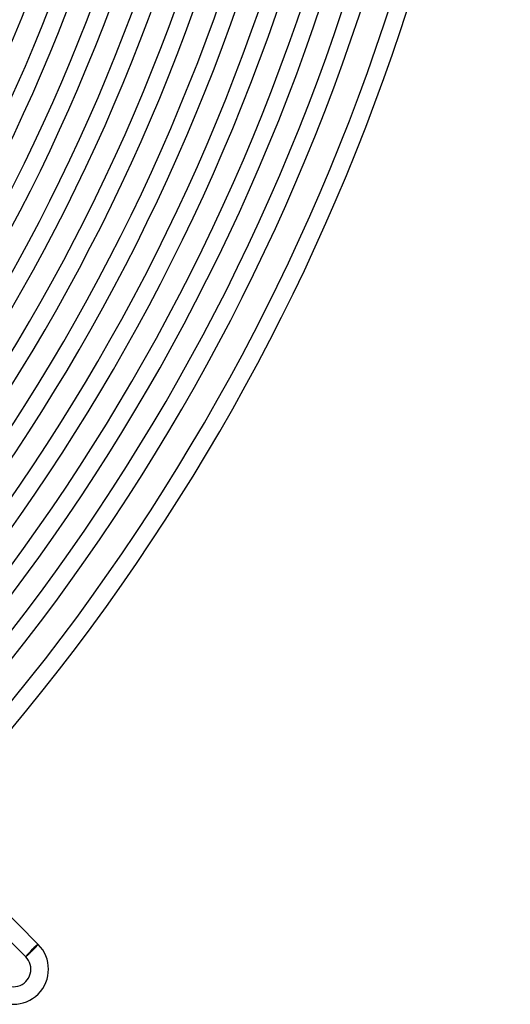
# Model space of a CAD drawing. Header units: millimetres. Extents: x -535 to 535, y -535 to 535.
# Tile 84 of 106: x 378 to 490, y -376 to -152. Entities that reach past the tile are written whole.
import ezdxf

# ---------------------------------------------------------------- set-up
doc = ezdxf.new("R2010")
doc.units = ezdxf.units.MM
doc.layers.add('HIDDEN', color=7, linetype='Continuous')
doc.layers.add('THICK', color=7, linetype='Continuous')

msp = doc.modelspace()

# ---------------------------------------------------------------- linework, layer by layer
at = {"layer": 'HIDDEN'}
for p, q in [((381.82, -363.55), (381.87, -363.49)), ((381.87, -363.49), (381.93, -363.43)), ((381.93, -363.43), (381.98, -363.37)), ((381.98, -363.37), (382.04, -363.32)), ((382.04, -363.32), (382.09, -363.27)), ((382.09, -363.27), (382.14, -363.21)), ((382.14, -363.21), (382.18, -363.17)), ((382.18, -363.17), (382.23, -363.12)), ((382.23, -363.12), (382.27, -363.07)), ((382.27, -363.07), (382.31, -363.03)), ((382.31, -363.03), (382.34, -362.99)), ((382.34, -362.99), (382.38, -362.96)), ((382.38, -362.96), (382.41, -362.92)), ((382.41, -362.92), (382.43, -362.89)), ((382.43, -362.89), (382.46, -362.86)), ((382.46, -362.86), (382.48, -362.84)), ((382.48, -362.84), (382.5, -362.82)), ((382.5, -362.82), (382.52, -362.8)), ((382.52, -362.8), (382.53, -362.78)), ((382.53, -362.78), (382.54, -362.77)), ((382.54, -362.76), (382.55, -362.75)), ((382.55, -362.75), (382.54, -362.75)), ((382.54, -362.77), (382.54, -362.76)), ((379.72, -365.57), (379.72, -365.57)), ((379.72, -365.57), (379.73, -365.57)), ((379.73, -365.57), (379.75, -365.56)), ((379.73, -365.57), (379.73, -365.57)), ((379.75, -365.56), (379.76, -365.54)), ((379.76, -365.54), (379.78, -365.53)), ((379.78, -365.53), (379.8, -365.51)), ((379.8, -365.51), (379.83, -365.49)), ((379.83, -365.49), (379.85, -365.47)), ((379.85, -365.47), (379.88, -365.44)), ((379.88, -365.44), (379.91, -365.41)), ((379.91, -365.41), (379.95, -365.38)), ((379.95, -365.38), (379.98, -365.35)), ((379.98, -365.35), (380.02, -365.31)), ((380.02, -365.31), (380.07, -365.27)), ((380.07, -365.27), (380.11, -365.23)), ((380.11, -365.23), (380.16, -365.19)), ((380.16, -365.19), (380.21, -365.14)), ((380.21, -365.14), (380.26, -365.09)), ((380.26, -365.09), (380.31, -365.04)), ((380.31, -365.04), (380.36, -364.99)), ((380.36, -364.99), (380.42, -364.94)), ((380.42, -364.94), (380.48, -364.88)), ((380.48, -364.88), (380.53, -364.82)), ((380.53, -364.82), (380.6, -364.77)), ((380.6, -364.77), (380.66, -364.71)), ((380.66, -364.71), (380.72, -364.65)), ((380.72, -364.65), (380.78, -364.58)), ((380.78, -364.58), (380.85, -364.52)), ((380.85, -364.52), (380.91, -364.46)), ((380.91, -364.46), (380.97, -364.4)), ((380.97, -364.4), (381.04, -364.33)), ((381.04, -364.33), (381.11, -364.27)), ((381.11, -364.27), (381.17, -364.2)), ((381.17, -364.2), (381.24, -364.13)), ((381.24, -364.13), (381.31, -364.07)), ((381.31, -364.07), (381.37, -364)), ((381.37, -364), (381.44, -363.93)), ((381.44, -363.93), (381.5, -363.87)), ((381.5, -363.87), (381.57, -363.8)), ((381.57, -363.8), (381.63, -363.74)), ((381.63, -363.74), (381.69, -363.67)), ((381.69, -363.67), (381.76, -363.61)), ((381.76, -363.61), (381.82, -363.55))]:
    msp.add_line(p, q, dxfattribs=at)
at = {"layer": 'THICK'}
for p, q in [((382.54, -362.75), (357.8, -338)), ((379.72, -365.57), (354.97, -340.83)), ((382.54, -362.75), (379.72, -365.57))]:
    msp.add_line(p, q, dxfattribs=at)
for centre, radius, start, end in [((0, 0), 381, 315.3008, 359.6993), ((0, 0), 386, 315.2832, 359.7168), ((0, 0), 390, 315.2938, 359.7062), ((0, 0), 395, 315.2719, 359.7281), ((0, 0), 399, 315.2872, 359.7128), ((0, 0), 404, 315.2604, 359.7396), ((0, 0), 408, 315.2809, 359.7191), ((0, 0), 413, 315.2485, 359.7515), ((0, 0), 417, 315.2748, 359.7252), ((0, 0), 422, 315.2362, 359.7638), ((0, 0), 426, 315.269, 359.731), ((0, 0), 431, 315.2236, 359.7764), ((0, 0), 435, 315.2635, 359.7366), ((0, 0), 440, 315.2104, 359.7896), ((0, 0), 444, 315.2581, 359.7419), ((0, 0), 449, 315.1966, 359.8034), ((0, 0), 453, 315.253, 359.747), ((0, 0), 458, 315.1821, 359.8179), ((0, 0), 462, 315.248, 359.752), ((0, 0), 467, 315.1667, 359.8333), ((0, 0), 471, 315.2433, 359.7567), ((0, 0), 476, 315.15, 359.85), ((0, 0), 480, 315.2387, 359.7612), ((0, 0), 486, 315.2168, 359.7833), ((0, 0), 490, 315.2335, 359.7665), ((376.89, -368.4), 8, 224.9999, 44.9999), ((376.89, -368.4), 4, 224.9998, 44.9999)]:
    msp.add_arc(centre, radius, start, end, dxfattribs=at)
for major_axis, start_param, end_param in [((-1.34, -1.34), 3.141593, 6.283185), ((-1.41, -1.41), 3.141593, 4.712389), ((-1.41, -1.41), -1.570796, 0)]:
    msp.add_ellipse((381.13, -364.16), major_axis=major_axis, ratio=0.05705, start_param=start_param, end_param=end_param, dxfattribs=at)

doc.saveas('drawing.dxf')
